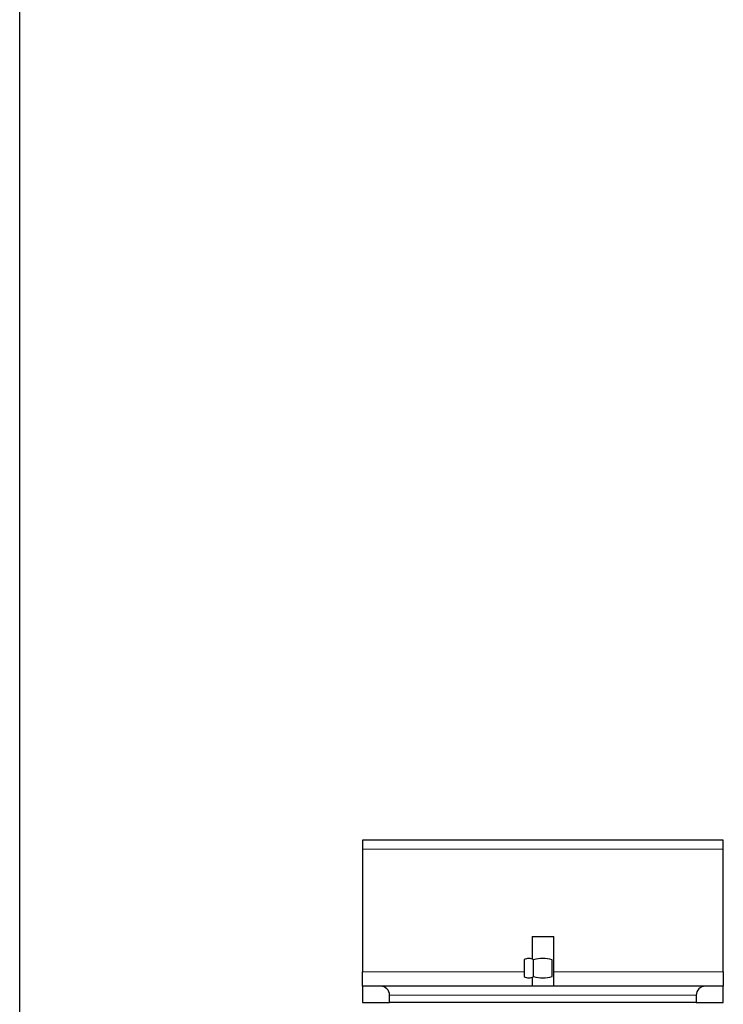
# Model space of a CAD drawing. Header units: inches. Extents: x 0 to 29700, y -16 to 21000.
# Tile 132 of 256: x 8597 to 8987, y 16388 to 16933. Entities that reach past the tile are written whole.
import ezdxf

# ---------------------------------------------------------------- set-up
doc = ezdxf.new("R2010")
doc.units = ezdxf.units.IN
doc.layers.add('254', color=7, linetype='Continuous', true_color=0xffffff)

msp = doc.modelspace()

# ---------------------------------------------------------------- linework, layer by layer
at = {"layer": '254', "color": 2, "linetype": 'Continuous', "lineweight": 25}
for p, q in [((8596.751, 16378.694), (8596.751, 17003.694)), ((8986.751, 16478.694), (8786.751, 16478.694)), ((8786.751, 16478.694), (8786.751, 16473.694)), ((8986.751, 16473.694), (8986.751, 16478.694)), ((8786.751, 16473.694), (8786.751, 16405.694)), ((8986.751, 16405.694), (8986.751, 16473.694)), ((8880.751, 16425.194), (8880.751, 16412.642)), ((8880.751, 16425.194), (8881.208, 16425.194)), ((8881.208, 16425.194), (8892.751, 16425.194)), ((8892.751, 16397.694), (8892.751, 16425.194)), ((8876.358, 16412.29), (8876.358, 16403.097)), ((8881.555, 16403.097), (8881.555, 16412.29)), ((8891.947, 16403.097), (8891.947, 16412.29)), ((8786.751, 16397.694), (8786.751, 16405.694)), ((8986.751, 16405.694), (8986.751, 16397.694)), ((8880.751, 16402.719), (8880.751, 16397.694)), ((8786.751, 16397.694), (8786.751, 16388.694)), ((8796.751, 16397.694), (8786.751, 16397.694)), ((8976.751, 16397.694), (8796.751, 16397.694)), ((8801.751, 16388.694), (8801.751, 16392.694)), ((8971.751, 16392.694), (8971.751, 16388.694)), ((8986.751, 16397.694), (8976.751, 16397.694)), ((8986.751, 16388.694), (8986.751, 16397.694)), ((8786.751, 16388.694), (8801.751, 16388.694)), ((8971.751, 16388.694), (8801.751, 16388.694)), ((8971.751, 16388.694), (8986.751, 16388.694))]:
    msp.add_line(p, q, dxfattribs=at)
at = {"layer": '254', "color": 110, "linetype": 'Continuous', "lineweight": 13}
for p, q in [((8986.751, 16473.694), (8786.751, 16473.694)), ((8786.751, 16405.694), (8876.36, 16405.694)), ((8892.748, 16405.694), (8986.751, 16405.694)), ((8801.751, 16392.694), (8971.751, 16392.694))]:
    msp.add_line(p, q, dxfattribs=at)
at = {"layer": '254', "color": 2, "linetype": 'Continuous', "lineweight": 25}
for centre, start, end in [((8796.751, 16392.694), 0, 90), ((8976.751, 16392.694), 90, 180)]:
    msp.add_arc(centre, 5, start, end, dxfattribs=at)
for points in [[(8878.956, 16413.094), (8878.077, 16413.094), (8877.199, 16412.775), (8876.358, 16412.29)], [(8881.555, 16412.29), (8880.709, 16412.778), (8879.835, 16413.094), (8878.956, 16413.094)], [(8886.751, 16413.094), (8884.98, 16413.094), (8883.255, 16412.781), (8881.555, 16412.29)], [(8891.947, 16412.29), (8890.251, 16412.779), (8888.515, 16413.094), (8886.751, 16413.094)], [(8876.358, 16403.097), (8877.199, 16402.612), (8878.077, 16402.294), (8878.956, 16402.294)], [(8878.956, 16402.294), (8879.835, 16402.294), (8880.709, 16402.609), (8881.555, 16403.097)], [(8881.555, 16403.097), (8883.255, 16402.607), (8884.98, 16402.294), (8886.751, 16402.294)], [(8886.751, 16402.294), (8888.515, 16402.294), (8890.251, 16402.608), (8891.947, 16403.097)]]:
    msp.add_open_spline(points, degree=3, dxfattribs=at)

doc.saveas('drawing.dxf')
